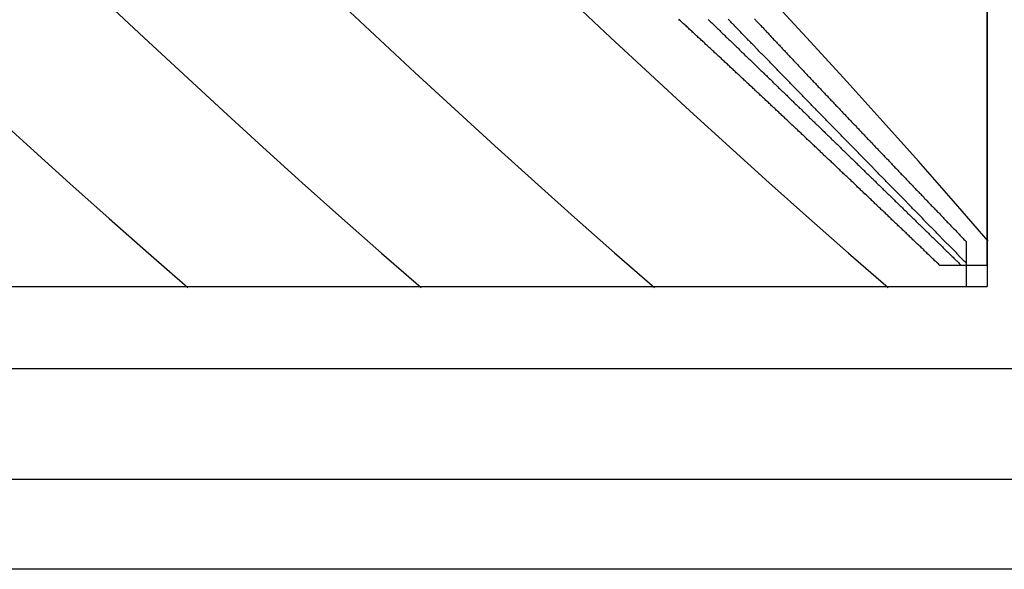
# Model space of a CAD drawing. Extents: x 2 to 87, y -108 to 11.
# Tile 76 of 210: x 24.542 to 25.138, y -78.931 to -78.598. Entities that reach past the tile are written whole.
import ezdxf

# ---------------------------------------------------------------- set-up
doc = ezdxf.new("R2010")
doc.units = 0
doc.header["$MEASUREMENT"] = 0
doc.layers.add('12', color=7, linetype='CONTINUOUS')

msp = doc.modelspace()

# ---------------------------------------------------------------- linework, layer by layer
at = {"layer": '12', "color": 62, "linetype": 'Continuous'}
for p, q in [((25.1277, -77.7338), (25.1277, -78.7592)), ((25.1277, -78.7465), (25.1277, -77.7465)), ((24.7325, -78.5842), (24.7567, -78.607)), ((24.5928, -78.5859), (24.6168, -78.6084)), ((24.8756, -78.5858), (24.8996, -78.6083)), ((25.0208, -78.611), (24.9985, -78.5869)), ((24.6168, -78.6084), (24.6408, -78.6307)), ((24.7567, -78.607), (24.7809, -78.6295)), ((24.8996, -78.6083), (24.9236, -78.6307)), ((25.0428, -78.6351), (25.0208, -78.611)), ((24.6408, -78.6307), (24.6648, -78.6529)), ((24.7809, -78.6295), (24.8052, -78.6519)), ((24.9236, -78.6307), (24.9476, -78.6528)), ((25.0646, -78.6593), (25.0428, -78.6351)), ((24.5242, -78.6536), (24.548, -78.6753)), ((24.6648, -78.6529), (24.6888, -78.6748)), ((24.8052, -78.6519), (24.8294, -78.674)), ((24.9476, -78.6528), (24.9716, -78.6747)), ((25.0861, -78.6834), (25.0646, -78.6593)), ((24.6888, -78.6748), (24.7128, -78.6964)), ((24.8294, -78.674), (24.8536, -78.6958)), ((24.9716, -78.6747), (24.9956, -78.6964)), ((24.548, -78.6753), (24.5719, -78.6968)), ((25.1073, -78.7075), (25.0861, -78.6834)), ((24.5719, -78.6968), (24.5957, -78.7181)), ((24.7128, -78.6964), (24.7368, -78.7178)), ((24.8536, -78.6958), (24.8778, -78.7174)), ((24.9956, -78.6964), (25.0197, -78.7178)), ((25.1283, -78.7317), (25.1073, -78.7075)), ((24.5957, -78.7181), (24.6196, -78.7391)), ((24.7368, -78.7178), (24.7608, -78.739)), ((24.8778, -78.7174), (24.902, -78.7388)), ((25.0197, -78.7178), (25.0437, -78.739)), ((25.115, -78.732), (25.115, -78.745)), ((24.6196, -78.7391), (24.6434, -78.7598)), ((24.7608, -78.739), (24.7848, -78.7598)), ((24.902, -78.7388), (24.9263, -78.7598)), ((25.0437, -78.739), (25.0677, -78.7598)), ((25.1121, -78.7465), (25.0991, -78.7465)), ((25.115, -78.7465), (25.1121, -78.7465)), ((25.115, -78.745), (25.115, -78.7592)), ((25.1277, -78.7465), (25.115, -78.7465)), ((24.1023, -78.7592), (25.1277, -78.7592)), ((24.115, -78.7592), (25.115, -78.7592)), ((25.1777, -78.8092), (24.0523, -78.8092)), ((23.9856, -78.8759), (25.2444, -78.8759)), ((25.299, -78.9306), (23.9309, -78.9306))]:
    msp.add_line(p, q, dxfattribs=at)
for points in [[(24.9557, -78.611), (24.9552, -78.6105), (24.9547, -78.6101), (24.9542, -78.6096), (24.9537, -78.6092), (24.9532, -78.6087), (24.9527, -78.6083), (24.9522, -78.6078), (24.9517, -78.6074), (24.9512, -78.6069), (24.9507, -78.6064), (24.9503, -78.606), (24.9498, -78.6055), (24.9493, -78.6051), (24.9488, -78.6046), (24.9483, -78.6042), (24.9478, -78.6037), (24.9473, -78.6033), (24.9468, -78.6028), (24.9463, -78.6024), (24.9458, -78.6019), (24.9453, -78.6014), (24.9448, -78.601), (24.9443, -78.6005), (24.9438, -78.6001), (24.9434, -78.5996), (24.9429, -78.5992), (24.9424, -78.5987), (24.9419, -78.5983), (24.9414, -78.5978), (24.9409, -78.5973)], [(24.9587, -78.5974), (24.9591, -78.5978), (24.9595, -78.5983), (24.96, -78.5987), (24.9604, -78.5991), (24.9609, -78.5995), (24.9613, -78.6), (24.9618, -78.6004), (24.9622, -78.6008), (24.9627, -78.6013), (24.9631, -78.6017), (24.9635, -78.6021), (24.964, -78.6025), (24.9644, -78.603), (24.9649, -78.6034), (24.9653, -78.6038), (24.9658, -78.6042), (24.9662, -78.6047), (24.9666, -78.6051), (24.9671, -78.6055), (24.9675, -78.606), (24.968, -78.6064), (24.9684, -78.6068), (24.9689, -78.6072), (24.9693, -78.6077), (24.9697, -78.6081), (24.9702, -78.6085), (24.9706, -78.6089), (24.9711, -78.6094), (24.9715, -78.6098), (24.972, -78.6102), (24.9724, -78.6107), (24.9728, -78.6111), (24.9733, -78.6115), (24.9737, -78.6119), (24.9742, -78.6124), (24.9746, -78.6128), (24.975, -78.6132), (24.9755, -78.6136), (24.9759, -78.6141), (24.9764, -78.6145), (24.9768, -78.6149), (24.9773, -78.6153), (24.9777, -78.6158)], [(24.9948, -78.622), (24.9944, -78.6216), (24.994, -78.6212), (24.9936, -78.6207), (24.9932, -78.6203), (24.9928, -78.6199), (24.9924, -78.6195), (24.992, -78.6191), (24.9916, -78.6186), (24.9911, -78.6182), (24.9907, -78.6178), (24.9903, -78.6174), (24.9899, -78.617), (24.9895, -78.6166), (24.9891, -78.6161), (24.9887, -78.6157), (24.9883, -78.6153), (24.9879, -78.6149), (24.9875, -78.6145), (24.9871, -78.614), (24.9867, -78.6136), (24.9863, -78.6132), (24.9859, -78.6128), (24.9855, -78.6124), (24.985, -78.612), (24.9846, -78.6115), (24.9842, -78.6111), (24.9838, -78.6107), (24.9834, -78.6103), (24.983, -78.6099), (24.9826, -78.6094), (24.9822, -78.609), (24.9818, -78.6086), (24.9814, -78.6082), (24.981, -78.6078), (24.9806, -78.6073), (24.9802, -78.6069), (24.9797, -78.6065), (24.9793, -78.6061), (24.9789, -78.6057), (24.9785, -78.6052), (24.9781, -78.6048), (24.9777, -78.6044), (24.9773, -78.604), (24.9769, -78.6036), (24.9765, -78.6031), (24.9761, -78.6027), (24.9757, -78.6023), (24.9753, -78.6019), (24.9749, -78.6015), (24.9744, -78.601), (24.974, -78.6006), (24.9736, -78.6002), (24.9732, -78.5998), (24.9728, -78.5994), (24.9724, -78.5989), (24.972, -78.5985), (24.9716, -78.5981), (24.9712, -78.5977), (24.9708, -78.5973)], [(24.9868, -78.5971), (24.9873, -78.5976), (24.9877, -78.598), (24.9881, -78.5985), (24.9885, -78.5989), (24.989, -78.5994), (24.9894, -78.5999), (24.9898, -78.6003), (24.9903, -78.6008), (24.9907, -78.6012), (24.9911, -78.6017), (24.9916, -78.6022), (24.992, -78.6026), (24.9924, -78.6031), (24.9928, -78.6035), (24.9933, -78.604), (24.9937, -78.6044), (24.9941, -78.6049), (24.9946, -78.6054), (24.995, -78.6058), (24.9954, -78.6063), (24.9958, -78.6067), (24.9963, -78.6072), (24.9967, -78.6077), (24.9971, -78.6081), (24.9976, -78.6086), (24.998, -78.609), (24.9984, -78.6095), (24.9989, -78.6099), (24.9993, -78.6104), (24.9997, -78.6109), (25.0001, -78.6113), (25.0006, -78.6118), (25.001, -78.6122), (25.0014, -78.6127), (25.0019, -78.6131), (25.0023, -78.6136), (25.0027, -78.6141), (25.0031, -78.6145), (25.0036, -78.615), (25.004, -78.6154), (25.0044, -78.6159), (25.0049, -78.6163), (25.0053, -78.6168), (25.0057, -78.6173), (25.0062, -78.6177), (25.0066, -78.6182), (25.007, -78.6186), (25.0074, -78.6191), (25.0079, -78.6195), (25.0083, -78.62)], [(25.0044, -78.6565), (25.0039, -78.656), (25.0034, -78.6556), (25.0029, -78.6551), (25.0024, -78.6546), (25.002, -78.6542), (25.0015, -78.6537), (25.001, -78.6533), (25.0005, -78.6528), (25, -78.6524), (24.9995, -78.6519), (24.9991, -78.6515), (24.9986, -78.651), (24.9981, -78.6506), (24.9976, -78.6501), (24.9971, -78.6497), (24.9966, -78.6492), (24.9962, -78.6487), (24.9957, -78.6483), (24.9952, -78.6478), (24.9947, -78.6474), (24.9942, -78.6469), (24.9937, -78.6465), (24.9932, -78.646), (24.9928, -78.6456), (24.9923, -78.6451), (24.9918, -78.6447), (24.9913, -78.6442), (24.9908, -78.6437), (24.9903, -78.6433), (24.9899, -78.6428), (24.9894, -78.6424), (24.9889, -78.6419), (24.9884, -78.6415), (24.9879, -78.641), (24.9874, -78.6406), (24.9869, -78.6401), (24.9865, -78.6397), (24.986, -78.6392), (24.9855, -78.6387), (24.985, -78.6383), (24.9845, -78.6378), (24.984, -78.6374), (24.9835, -78.6369), (24.9831, -78.6365), (24.9826, -78.636), (24.9821, -78.6356), (24.9816, -78.6351), (24.9811, -78.6347), (24.9806, -78.6342), (24.9801, -78.6337), (24.9796, -78.6333), (24.9792, -78.6328), (24.9787, -78.6324), (24.9782, -78.6319), (24.9777, -78.6315), (24.9772, -78.631), (24.9767, -78.6306), (24.9762, -78.6301), (24.9757, -78.6297), (24.9753, -78.6292), (24.9748, -78.6287), (24.9743, -78.6283), (24.9738, -78.6278), (24.9733, -78.6274), (24.9728, -78.6269), (24.9723, -78.6265), (24.9718, -78.626), (24.9714, -78.6256), (24.9709, -78.6251), (24.9704, -78.6246), (24.9699, -78.6242), (24.9694, -78.6237), (24.9689, -78.6233), (24.9684, -78.6228), (24.9679, -78.6224), (24.9674, -78.6219), (24.967, -78.6215), (24.9665, -78.621), (24.966, -78.6206), (24.9655, -78.6201), (24.965, -78.6196), (24.9645, -78.6192), (24.964, -78.6187), (24.9635, -78.6183), (24.963, -78.6178), (24.9625, -78.6174), (24.9621, -78.6169), (24.9616, -78.6165), (24.9611, -78.616), (24.9606, -78.6155), (24.9601, -78.6151), (24.9596, -78.6146), (24.9591, -78.6142), (24.9586, -78.6137), (24.9581, -78.6133), (24.9576, -78.6128), (24.9571, -78.6124), (24.9567, -78.6119), (24.9562, -78.6115), (24.9557, -78.611)], [(24.9777, -78.6158), (24.9781, -78.6162), (24.9786, -78.6166), (24.979, -78.6171), (24.9795, -78.6175), (24.9799, -78.6179), (24.9803, -78.6183), (24.9808, -78.6188), (24.9812, -78.6192), (24.9817, -78.6196), (24.9821, -78.62), (24.9825, -78.6205), (24.983, -78.6209), (24.9834, -78.6213), (24.9839, -78.6217), (24.9843, -78.6222), (24.9847, -78.6226), (24.9852, -78.623), (24.9856, -78.6234), (24.9861, -78.6239), (24.9865, -78.6243), (24.987, -78.6247), (24.9874, -78.6251), (24.9878, -78.6256), (24.9883, -78.626), (24.9887, -78.6264), (24.9892, -78.6269), (24.9896, -78.6273), (24.99, -78.6277), (24.9905, -78.6281), (24.9909, -78.6286), (24.9914, -78.629), (24.9918, -78.6294), (24.9922, -78.6298), (24.9927, -78.6303), (24.9931, -78.6307), (24.9935, -78.6311), (24.994, -78.6315), (24.9944, -78.632), (24.9949, -78.6324), (24.9953, -78.6328), (24.9957, -78.6332), (24.9962, -78.6337), (24.9966, -78.6341), (24.9971, -78.6345), (24.9975, -78.6349), (24.9979, -78.6354), (24.9984, -78.6358), (24.9988, -78.6362), (24.9993, -78.6366), (24.9997, -78.6371), (25.0001, -78.6375), (25.0006, -78.6379), (25.001, -78.6383), (25.0014, -78.6388), (25.0019, -78.6392), (25.0023, -78.6396), (25.0028, -78.64), (25.0032, -78.6405), (25.0036, -78.6409), (25.0041, -78.6413), (25.0045, -78.6417), (25.005, -78.6422), (25.0054, -78.6426), (25.0058, -78.643), (25.0063, -78.6434), (25.0067, -78.6439), (25.0071, -78.6443), (25.0076, -78.6447), (25.008, -78.6451), (25.0085, -78.6455), (25.0089, -78.646), (25.0093, -78.6464), (25.0098, -78.6468), (25.0102, -78.6472), (25.0106, -78.6477), (25.0111, -78.6481), (25.0115, -78.6485), (25.012, -78.6489), (25.0124, -78.6494), (25.0128, -78.6498), (25.0133, -78.6502), (25.0137, -78.6506), (25.0141, -78.6511), (25.0146, -78.6515), (25.015, -78.6519), (25.0154, -78.6523), (25.0159, -78.6528), (25.0163, -78.6532), (25.0168, -78.6536), (25.0172, -78.654), (25.0176, -78.6544), (25.0181, -78.6549), (25.0185, -78.6553), (25.0189, -78.6557), (25.0194, -78.6561), (25.0198, -78.6566), (25.0202, -78.657), (25.0207, -78.6574), (25.0211, -78.6578), (25.0216, -78.6583)], [(25.0083, -78.62), (25.0087, -78.6204), (25.0092, -78.6209), (25.0096, -78.6214), (25.01, -78.6218), (25.0104, -78.6223), (25.0109, -78.6227), (25.0113, -78.6232), (25.0117, -78.6236), (25.0122, -78.6241), (25.0126, -78.6245), (25.013, -78.625), (25.0134, -78.6255), (25.0139, -78.6259), (25.0143, -78.6264), (25.0147, -78.6268), (25.0152, -78.6273), (25.0156, -78.6277), (25.016, -78.6282), (25.0164, -78.6286), (25.0169, -78.6291), (25.0173, -78.6295), (25.0177, -78.63), (25.0182, -78.6304), (25.0186, -78.6309), (25.019, -78.6314), (25.0194, -78.6318), (25.0199, -78.6323), (25.0203, -78.6327), (25.0207, -78.6332), (25.0212, -78.6336), (25.0216, -78.6341), (25.022, -78.6345), (25.0224, -78.635), (25.0229, -78.6354), (25.0233, -78.6359), (25.0237, -78.6363), (25.0242, -78.6368), (25.0246, -78.6373), (25.025, -78.6377), (25.0254, -78.6382), (25.0259, -78.6386), (25.0263, -78.6391), (25.0267, -78.6395), (25.0272, -78.64), (25.0276, -78.6404), (25.028, -78.6409), (25.0284, -78.6413), (25.0289, -78.6418), (25.0293, -78.6422), (25.0297, -78.6427), (25.0301, -78.6431), (25.0306, -78.6436), (25.031, -78.644), (25.0314, -78.6445), (25.0319, -78.6449), (25.0323, -78.6454), (25.0327, -78.6458), (25.0331, -78.6463), (25.0336, -78.6467), (25.034, -78.6472), (25.0344, -78.6476), (25.0349, -78.6481), (25.0353, -78.6485), (25.0357, -78.649), (25.0361, -78.6495), (25.0366, -78.6499), (25.037, -78.6504), (25.0374, -78.6508), (25.0378, -78.6513), (25.0383, -78.6517), (25.0387, -78.6522), (25.0391, -78.6526), (25.0396, -78.6531), (25.04, -78.6535), (25.0404, -78.654), (25.0408, -78.6544), (25.0413, -78.6549), (25.0417, -78.6553), (25.0421, -78.6558), (25.0425, -78.6562), (25.043, -78.6567), (25.0434, -78.6571), (25.0438, -78.6576), (25.0443, -78.658), (25.0447, -78.6585), (25.0451, -78.6589), (25.0455, -78.6594), (25.046, -78.6598), (25.0464, -78.6602), (25.0468, -78.6607), (25.0472, -78.6611), (25.0477, -78.6616), (25.0481, -78.662), (25.0485, -78.6625), (25.0489, -78.6629), (25.0494, -78.6634), (25.0498, -78.6638), (25.0502, -78.6643), (25.0507, -78.6647), (25.0511, -78.6652)], [(25.0353, -78.6635), (25.0349, -78.6631), (25.0345, -78.6627), (25.0341, -78.6623), (25.0337, -78.6619), (25.0333, -78.6615), (25.0329, -78.661), (25.0325, -78.6606), (25.0321, -78.6602), (25.0317, -78.6598), (25.0313, -78.6594), (25.0309, -78.659), (25.0305, -78.6586), (25.0301, -78.6581), (25.0296, -78.6577), (25.0292, -78.6573), (25.0288, -78.6569), (25.0284, -78.6565), (25.028, -78.6561), (25.0276, -78.6557), (25.0272, -78.6553), (25.0268, -78.6548), (25.0264, -78.6544), (25.026, -78.654), (25.0256, -78.6536), (25.0252, -78.6532), (25.0248, -78.6528), (25.0244, -78.6524), (25.024, -78.6519), (25.0236, -78.6515), (25.0232, -78.6511), (25.0228, -78.6507), (25.0224, -78.6503), (25.022, -78.6499), (25.0216, -78.6495), (25.0212, -78.649), (25.0208, -78.6486), (25.0204, -78.6482), (25.02, -78.6478), (25.0195, -78.6474), (25.0191, -78.647), (25.0187, -78.6466), (25.0183, -78.6461), (25.0179, -78.6457), (25.0175, -78.6453), (25.0171, -78.6449), (25.0167, -78.6445), (25.0163, -78.6441), (25.0159, -78.6436), (25.0155, -78.6432), (25.0151, -78.6428), (25.0147, -78.6424), (25.0143, -78.642), (25.0139, -78.6416), (25.0135, -78.6412), (25.0131, -78.6407), (25.0127, -78.6403), (25.0123, -78.6399), (25.0119, -78.6395), (25.0115, -78.6391), (25.011, -78.6387), (25.0106, -78.6382), (25.0102, -78.6378), (25.0098, -78.6374), (25.0094, -78.637), (25.009, -78.6366), (25.0086, -78.6362), (25.0082, -78.6357), (25.0078, -78.6353), (25.0074, -78.6349), (25.007, -78.6345), (25.0066, -78.6341), (25.0062, -78.6337), (25.0058, -78.6333), (25.0054, -78.6328), (25.005, -78.6324), (25.0046, -78.632), (25.0042, -78.6316), (25.0037, -78.6312), (25.0033, -78.6308), (25.0029, -78.6303), (25.0025, -78.6299), (25.0021, -78.6295), (25.0017, -78.6291), (25.0013, -78.6287), (25.0009, -78.6283), (25.0005, -78.6278), (25.0001, -78.6274), (24.9997, -78.627), (24.9993, -78.6266), (24.9989, -78.6262), (24.9985, -78.6257), (24.9981, -78.6253), (24.9977, -78.6249), (24.9972, -78.6245), (24.9968, -78.6241), (24.9964, -78.6237), (24.996, -78.6232), (24.9956, -78.6228), (24.9952, -78.6224), (24.9948, -78.622)], [(25.0522, -78.7017), (25.0517, -78.7012), (25.0512, -78.7008), (25.0508, -78.7003), (25.0503, -78.6999), (25.0498, -78.6994), (25.0493, -78.699), (25.0489, -78.6985), (25.0484, -78.6981), (25.0479, -78.6976), (25.0475, -78.6972), (25.047, -78.6967), (25.0465, -78.6963), (25.046, -78.6958), (25.0456, -78.6954), (25.0451, -78.6949), (25.0446, -78.6945), (25.0441, -78.694), (25.0437, -78.6936), (25.0432, -78.6931), (25.0427, -78.6927), (25.0422, -78.6922), (25.0417, -78.6918), (25.0413, -78.6913), (25.0408, -78.6909), (25.0403, -78.6904), (25.0398, -78.69), (25.0394, -78.6895), (25.0389, -78.6891), (25.0384, -78.6886), (25.0379, -78.6882), (25.0375, -78.6877), (25.037, -78.6873), (25.0365, -78.6868), (25.036, -78.6863), (25.0356, -78.6859), (25.0351, -78.6854), (25.0346, -78.685), (25.0341, -78.6845), (25.0336, -78.6841), (25.0332, -78.6836), (25.0327, -78.6832), (25.0322, -78.6827), (25.0317, -78.6823), (25.0313, -78.6818), (25.0308, -78.6814), (25.0303, -78.6809), (25.0298, -78.6805), (25.0293, -78.68), (25.0289, -78.6796), (25.0284, -78.6791), (25.0279, -78.6787), (25.0274, -78.6782), (25.027, -78.6778), (25.0265, -78.6773), (25.026, -78.6769), (25.0255, -78.6764), (25.025, -78.6759), (25.0246, -78.6755), (25.0241, -78.675), (25.0236, -78.6746), (25.0231, -78.6741), (25.0226, -78.6737), (25.0222, -78.6732), (25.0217, -78.6728), (25.0212, -78.6723), (25.0207, -78.6719), (25.0203, -78.6714), (25.0198, -78.671), (25.0193, -78.6705), (25.0188, -78.6701), (25.0183, -78.6696), (25.0179, -78.6692), (25.0174, -78.6687), (25.0169, -78.6682), (25.0164, -78.6678), (25.0159, -78.6673), (25.0154, -78.6669), (25.015, -78.6664), (25.0145, -78.666), (25.014, -78.6655), (25.0135, -78.6651), (25.013, -78.6646), (25.0126, -78.6642), (25.0121, -78.6637), (25.0116, -78.6633), (25.0111, -78.6628), (25.0106, -78.6624), (25.0102, -78.6619), (25.0097, -78.6615), (25.0092, -78.661), (25.0087, -78.6605), (25.0082, -78.6601), (25.0077, -78.6596), (25.0073, -78.6592), (25.0068, -78.6587), (25.0063, -78.6583), (25.0058, -78.6578), (25.0053, -78.6574), (25.0049, -78.6569), (25.0044, -78.6565)], [(25.0216, -78.6583), (25.022, -78.6587), (25.0224, -78.6591), (25.0229, -78.6595), (25.0233, -78.66), (25.0237, -78.6604), (25.0242, -78.6608), (25.0246, -78.6612), (25.025, -78.6616), (25.0255, -78.6621), (25.0259, -78.6625), (25.0263, -78.6629), (25.0268, -78.6633), (25.0272, -78.6638), (25.0276, -78.6642), (25.0281, -78.6646), (25.0285, -78.665), (25.029, -78.6654), (25.0294, -78.6659), (25.0298, -78.6663), (25.0303, -78.6667), (25.0307, -78.6671), (25.0311, -78.6676), (25.0316, -78.668), (25.032, -78.6684), (25.0324, -78.6688), (25.0329, -78.6692), (25.0333, -78.6697), (25.0337, -78.6701), (25.0342, -78.6705), (25.0346, -78.6709), (25.035, -78.6714), (25.0355, -78.6718), (25.0359, -78.6722), (25.0363, -78.6726), (25.0368, -78.673), (25.0372, -78.6735), (25.0376, -78.6739), (25.0381, -78.6743), (25.0385, -78.6747), (25.0389, -78.6751), (25.0394, -78.6756), (25.0398, -78.676), (25.0402, -78.6764), (25.0407, -78.6768), (25.0411, -78.6773), (25.0415, -78.6777), (25.042, -78.6781), (25.0424, -78.6785), (25.0428, -78.6789), (25.0433, -78.6794), (25.0437, -78.6798), (25.0441, -78.6802), (25.0446, -78.6806), (25.045, -78.681), (25.0454, -78.6815), (25.0459, -78.6819), (25.0463, -78.6823), (25.0467, -78.6827), (25.0472, -78.6831), (25.0476, -78.6836), (25.048, -78.684), (25.0485, -78.6844), (25.0489, -78.6848), (25.0493, -78.6853), (25.0498, -78.6857), (25.0502, -78.6861), (25.0506, -78.6865), (25.051, -78.6869), (25.0515, -78.6874), (25.0519, -78.6878), (25.0523, -78.6882), (25.0528, -78.6886), (25.0532, -78.689), (25.0536, -78.6895), (25.0541, -78.6899), (25.0545, -78.6903), (25.0549, -78.6907), (25.0554, -78.6911), (25.0558, -78.6916), (25.0562, -78.692), (25.0567, -78.6924), (25.0571, -78.6928), (25.0575, -78.6932), (25.0579, -78.6936), (25.0584, -78.6941), (25.0588, -78.6945), (25.0592, -78.6949), (25.0597, -78.6953), (25.0601, -78.6957), (25.0605, -78.6962), (25.061, -78.6966), (25.0614, -78.697), (25.0618, -78.6974), (25.0623, -78.6978), (25.0627, -78.6983), (25.0631, -78.6987), (25.0635, -78.6991), (25.064, -78.6995), (25.0644, -78.6999), (25.0648, -78.7004)], [(25.0754, -78.7045), (25.075, -78.7041), (25.0746, -78.7037), (25.0742, -78.7033), (25.0738, -78.7029), (25.0734, -78.7025), (25.073, -78.7021), (25.0726, -78.7017), (25.0722, -78.7013), (25.0718, -78.7009), (25.0714, -78.7005), (25.071, -78.7), (25.0706, -78.6996), (25.0702, -78.6992), (25.0698, -78.6988), (25.0694, -78.6984), (25.069, -78.698), (25.0686, -78.6976), (25.0682, -78.6972), (25.0678, -78.6968), (25.0674, -78.6964), (25.067, -78.696), (25.0666, -78.6956), (25.0662, -78.6951), (25.0658, -78.6947), (25.0654, -78.6943), (25.065, -78.6939), (25.0646, -78.6935), (25.0642, -78.6931), (25.0638, -78.6927), (25.0634, -78.6923), (25.063, -78.6919), (25.0626, -78.6915), (25.0622, -78.6911), (25.0618, -78.6906), (25.0614, -78.6902), (25.061, -78.6898), (25.0606, -78.6894), (25.0602, -78.689), (25.0598, -78.6886), (25.0594, -78.6882), (25.059, -78.6878), (25.0586, -78.6874), (25.0582, -78.687), (25.0578, -78.6866), (25.0574, -78.6861), (25.057, -78.6857), (25.0566, -78.6853), (25.0562, -78.6849), (25.0558, -78.6845), (25.0554, -78.6841), (25.055, -78.6837), (25.0546, -78.6833), (25.0542, -78.6829), (25.0538, -78.6825), (25.0534, -78.682), (25.053, -78.6816), (25.0526, -78.6812), (25.0522, -78.6808), (25.0518, -78.6804), (25.0514, -78.68), (25.051, -78.6796), (25.0506, -78.6792), (25.0502, -78.6788), (25.0498, -78.6783), (25.0494, -78.6779), (25.049, -78.6775), (25.0486, -78.6771), (25.0482, -78.6767), (25.0478, -78.6763), (25.0474, -78.6759), (25.047, -78.6755), (25.0466, -78.6751), (25.0462, -78.6746), (25.0458, -78.6742), (25.0454, -78.6738), (25.045, -78.6734), (25.0446, -78.673), (25.0441, -78.6726), (25.0437, -78.6722), (25.0433, -78.6718), (25.0429, -78.6714), (25.0425, -78.6709), (25.0421, -78.6705), (25.0417, -78.6701), (25.0413, -78.6697), (25.0409, -78.6693), (25.0405, -78.6689), (25.0401, -78.6685), (25.0397, -78.6681), (25.0393, -78.6676), (25.0389, -78.6672), (25.0385, -78.6668), (25.0381, -78.6664), (25.0377, -78.666), (25.0373, -78.6656), (25.0369, -78.6652), (25.0365, -78.6648), (25.0361, -78.6643), (25.0357, -78.6639), (25.0353, -78.6635)], [(25.0511, -78.6652), (25.0515, -78.6656), (25.0519, -78.6661), (25.0524, -78.6665), (25.0528, -78.667), (25.0532, -78.6674), (25.0536, -78.6679), (25.0541, -78.6683), (25.0545, -78.6688), (25.0549, -78.6692), (25.0553, -78.6697), (25.0558, -78.6701), (25.0562, -78.6706), (25.0566, -78.671), (25.057, -78.6715), (25.0575, -78.6719), (25.0579, -78.6723), (25.0583, -78.6728), (25.0587, -78.6732), (25.0592, -78.6737), (25.0596, -78.6741), (25.06, -78.6746), (25.0604, -78.675), (25.0609, -78.6755), (25.0613, -78.6759), (25.0617, -78.6764), (25.0622, -78.6768), (25.0626, -78.6773), (25.063, -78.6777), (25.0634, -78.6781), (25.0639, -78.6786), (25.0643, -78.679), (25.0647, -78.6795), (25.0651, -78.6799), (25.0656, -78.6804), (25.066, -78.6808), (25.0664, -78.6813), (25.0668, -78.6817), (25.0673, -78.6822), (25.0677, -78.6826), (25.0681, -78.6831), (25.0685, -78.6835), (25.069, -78.6839), (25.0694, -78.6844), (25.0698, -78.6848), (25.0702, -78.6853), (25.0707, -78.6857), (25.0711, -78.6862), (25.0715, -78.6866), (25.0719, -78.6871), (25.0724, -78.6875), (25.0728, -78.6879), (25.0732, -78.6884), (25.0736, -78.6888), (25.0741, -78.6893), (25.0745, -78.6897), (25.0749, -78.6902), (25.0753, -78.6906), (25.0757, -78.6911), (25.0762, -78.6915), (25.0766, -78.6919), (25.077, -78.6924), (25.0774, -78.6928), (25.0779, -78.6933), (25.0783, -78.6937), (25.0787, -78.6942), (25.0791, -78.6946), (25.0796, -78.695), (25.08, -78.6955), (25.0804, -78.6959), (25.0808, -78.6964), (25.0813, -78.6968), (25.0817, -78.6973), (25.0821, -78.6977), (25.0825, -78.6981), (25.083, -78.6986), (25.0834, -78.699), (25.0838, -78.6995), (25.0842, -78.6999), (25.0846, -78.7004), (25.0851, -78.7008), (25.0855, -78.7012), (25.0859, -78.7017), (25.0863, -78.7021), (25.0868, -78.7026), (25.0872, -78.703), (25.0876, -78.7034), (25.088, -78.7039), (25.0885, -78.7043), (25.0889, -78.7048), (25.0893, -78.7052), (25.0897, -78.7057), (25.0901, -78.7061), (25.0906, -78.7065), (25.091, -78.707), (25.0914, -78.7074), (25.0918, -78.7079), (25.0923, -78.7083), (25.0927, -78.7087), (25.0931, -78.7092), (25.0935, -78.7096)], [(25.0991, -78.7465), (25.0987, -78.7461), (25.0982, -78.7456), (25.0977, -78.7452), (25.0973, -78.7447), (25.0968, -78.7443), (25.0963, -78.7438), (25.0959, -78.7434), (25.0954, -78.7429), (25.0949, -78.7425), (25.0945, -78.742), (25.094, -78.7416), (25.0935, -78.7411), (25.0931, -78.7407), (25.0926, -78.7403), (25.0921, -78.7398), (25.0917, -78.7394), (25.0912, -78.7389), (25.0907, -78.7385), (25.0903, -78.738), (25.0898, -78.7376), (25.0893, -78.7371), (25.0889, -78.7367), (25.0884, -78.7362), (25.0879, -78.7358), (25.0875, -78.7353), (25.087, -78.7349), (25.0865, -78.7345), (25.0861, -78.734), (25.0856, -78.7336), (25.0851, -78.7331), (25.0847, -78.7327), (25.0842, -78.7322), (25.0837, -78.7318), (25.0833, -78.7313), (25.0828, -78.7309), (25.0823, -78.7304), (25.0819, -78.73), (25.0814, -78.7295), (25.0809, -78.7291), (25.0805, -78.7286), (25.08, -78.7282), (25.0795, -78.7277), (25.0791, -78.7273), (25.0786, -78.7268), (25.0781, -78.7264), (25.0776, -78.7259), (25.0772, -78.7255), (25.0767, -78.7251), (25.0762, -78.7246), (25.0758, -78.7242), (25.0753, -78.7237), (25.0748, -78.7233), (25.0744, -78.7228), (25.0739, -78.7224), (25.0734, -78.7219), (25.073, -78.7215), (25.0725, -78.721), (25.072, -78.7206), (25.0715, -78.7201), (25.0711, -78.7197), (25.0706, -78.7192), (25.0701, -78.7188), (25.0697, -78.7183), (25.0692, -78.7179), (25.0687, -78.7174), (25.0682, -78.717), (25.0678, -78.7165), (25.0673, -78.7161), (25.0668, -78.7156), (25.0664, -78.7152), (25.0659, -78.7147), (25.0654, -78.7143), (25.065, -78.7138), (25.0645, -78.7134), (25.064, -78.7129), (25.0635, -78.7125), (25.0631, -78.712), (25.0626, -78.7116), (25.0621, -78.7111), (25.0617, -78.7107), (25.0612, -78.7102), (25.0607, -78.7098), (25.0602, -78.7093), (25.0598, -78.7089), (25.0593, -78.7084), (25.0588, -78.708), (25.0583, -78.7075), (25.0579, -78.7071), (25.0574, -78.7066), (25.0569, -78.7062), (25.0565, -78.7057), (25.056, -78.7053), (25.0555, -78.7048), (25.055, -78.7044), (25.0546, -78.7039), (25.0541, -78.7035), (25.0536, -78.703), (25.0531, -78.7026), (25.0527, -78.7021), (25.0522, -78.7017)], [(25.0648, -78.7004), (25.0653, -78.7008), (25.0657, -78.7012), (25.0661, -78.7016), (25.0666, -78.702), (25.067, -78.7024), (25.0674, -78.7029), (25.0678, -78.7033), (25.0683, -78.7037), (25.0687, -78.7041), (25.0691, -78.7045), (25.0696, -78.705), (25.07, -78.7054), (25.0704, -78.7058), (25.0708, -78.7062), (25.0713, -78.7066), (25.0717, -78.707), (25.0721, -78.7075), (25.0726, -78.7079), (25.073, -78.7083), (25.0734, -78.7087), (25.0738, -78.7091), (25.0743, -78.7096), (25.0747, -78.71), (25.0751, -78.7104), (25.0756, -78.7108), (25.076, -78.7112), (25.0764, -78.7116), (25.0768, -78.7121), (25.0773, -78.7125), (25.0777, -78.7129), (25.0781, -78.7133), (25.0786, -78.7137), (25.079, -78.7141), (25.0794, -78.7146), (25.0798, -78.715), (25.0803, -78.7154), (25.0807, -78.7158), (25.0811, -78.7162), (25.0815, -78.7166), (25.082, -78.7171), (25.0824, -78.7175), (25.0828, -78.7179), (25.0833, -78.7183), (25.0837, -78.7187), (25.0841, -78.7191), (25.0845, -78.7196), (25.085, -78.72), (25.0854, -78.7204), (25.0858, -78.7208), (25.0862, -78.7212), (25.0867, -78.7216), (25.0871, -78.7221), (25.0875, -78.7225), (25.0879, -78.7229), (25.0884, -78.7233), (25.0888, -78.7237), (25.0892, -78.7241), (25.0897, -78.7246), (25.0901, -78.725), (25.0905, -78.7254), (25.0909, -78.7258), (25.0914, -78.7262), (25.0918, -78.7266), (25.0922, -78.727), (25.0926, -78.7275), (25.0931, -78.7279), (25.0935, -78.7283), (25.0939, -78.7287), (25.0943, -78.7291), (25.0948, -78.7295), (25.0952, -78.7299), (25.0956, -78.7304), (25.096, -78.7308), (25.0965, -78.7312), (25.0969, -78.7316), (25.0973, -78.732), (25.0977, -78.7324), (25.0982, -78.7329), (25.0986, -78.7333), (25.099, -78.7337), (25.0994, -78.7341), (25.0999, -78.7345), (25.1003, -78.7349), (25.1007, -78.7353), (25.1011, -78.7358), (25.1016, -78.7362), (25.102, -78.7366), (25.1024, -78.737), (25.1028, -78.7374), (25.1032, -78.7378), (25.1037, -78.7382), (25.1041, -78.7386), (25.1045, -78.7391), (25.1049, -78.7395), (25.1054, -78.7399), (25.1058, -78.7403), (25.1062, -78.7407), (25.1066, -78.7411), (25.1071, -78.7415), (25.1075, -78.742)], [(25.115, -78.745), (25.1146, -78.7446), (25.1142, -78.7442), (25.1138, -78.7438), (25.1134, -78.7434), (25.113, -78.743), (25.1126, -78.7426), (25.1122, -78.7422), (25.1118, -78.7418), (25.1115, -78.7414), (25.1111, -78.741), (25.1107, -78.7406), (25.1103, -78.7402), (25.1099, -78.7398), (25.1095, -78.7394), (25.1091, -78.7389), (25.1087, -78.7385), (25.1083, -78.7381), (25.1079, -78.7377), (25.1075, -78.7373), (25.1071, -78.7369), (25.1067, -78.7365), (25.1063, -78.7361), (25.1059, -78.7357), (25.1055, -78.7353), (25.1051, -78.7349), (25.1047, -78.7345), (25.1044, -78.7341), (25.104, -78.7337), (25.1036, -78.7333), (25.1032, -78.7329), (25.1028, -78.7325), (25.1024, -78.7321), (25.102, -78.7317), (25.1016, -78.7313), (25.1012, -78.7309), (25.1008, -78.7305), (25.1004, -78.7301), (25.1, -78.7297), (25.0996, -78.7293), (25.0992, -78.7289), (25.0988, -78.7285), (25.0984, -78.7281), (25.098, -78.7277), (25.0976, -78.7273), (25.0972, -78.7269), (25.0968, -78.7264), (25.0964, -78.726), (25.096, -78.7256), (25.0956, -78.7252), (25.0953, -78.7248), (25.0949, -78.7244), (25.0945, -78.724), (25.0941, -78.7236), (25.0937, -78.7232), (25.0933, -78.7228), (25.0929, -78.7224), (25.0925, -78.722), (25.0921, -78.7216), (25.0917, -78.7212), (25.0913, -78.7208), (25.0909, -78.7204), (25.0905, -78.72), (25.0901, -78.7196), (25.0897, -78.7192), (25.0893, -78.7188), (25.0889, -78.7184), (25.0885, -78.7179), (25.0881, -78.7175), (25.0877, -78.7171), (25.0873, -78.7167), (25.0869, -78.7163), (25.0865, -78.7159), (25.0861, -78.7155), (25.0857, -78.7151), (25.0853, -78.7147), (25.0849, -78.7143), (25.0845, -78.7139), (25.0841, -78.7135), (25.0837, -78.7131), (25.0833, -78.7127), (25.0829, -78.7123), (25.0825, -78.7119), (25.0822, -78.7114), (25.0818, -78.711), (25.0814, -78.7106), (25.081, -78.7102), (25.0806, -78.7098), (25.0802, -78.7094), (25.0798, -78.709), (25.0794, -78.7086), (25.079, -78.7082), (25.0786, -78.7078), (25.0782, -78.7074), (25.0778, -78.707), (25.0774, -78.7066), (25.077, -78.7062), (25.0766, -78.7058), (25.0762, -78.7053), (25.0758, -78.7049), (25.0754, -78.7045)], [(25.0935, -78.7096), (25.0939, -78.7101), (25.0944, -78.7105), (25.0948, -78.7109), (25.0952, -78.7114), (25.0956, -78.7118), (25.0961, -78.7123), (25.0965, -78.7127), (25.0969, -78.7131), (25.0973, -78.7136), (25.0977, -78.714), (25.0982, -78.7145), (25.0986, -78.7149), (25.099, -78.7153), (25.0994, -78.7158), (25.0999, -78.7162), (25.1003, -78.7167), (25.1007, -78.7171), (25.1011, -78.7175), (25.1015, -78.718), (25.102, -78.7184), (25.1024, -78.7189), (25.1028, -78.7193), (25.1032, -78.7197), (25.1036, -78.7202), (25.1041, -78.7206), (25.1045, -78.721), (25.1049, -78.7215), (25.1053, -78.7219), (25.1058, -78.7224), (25.1062, -78.7228), (25.1066, -78.7232), (25.107, -78.7237), (25.1074, -78.7241), (25.1079, -78.7246), (25.1083, -78.725), (25.1087, -78.7254), (25.1091, -78.7259), (25.1095, -78.7263), (25.11, -78.7267), (25.1104, -78.7272), (25.1108, -78.7276), (25.1112, -78.7281), (25.1116, -78.7285), (25.1121, -78.7289), (25.1125, -78.7294), (25.1129, -78.7298), (25.1133, -78.7302), (25.1137, -78.7307), (25.1142, -78.7311), (25.1146, -78.7315), (25.115, -78.732)], [(25.1075, -78.742), (25.1079, -78.7424), (25.1083, -78.7428), (25.1088, -78.7432), (25.1092, -78.7436), (25.1096, -78.744), (25.11, -78.7444), (25.1104, -78.7448), (25.1109, -78.7453), (25.1113, -78.7457), (25.1117, -78.7461), (25.1121, -78.7465)]]:
    msp.add_lwpolyline(points, dxfattribs=at)

doc.saveas('drawing.dxf')
